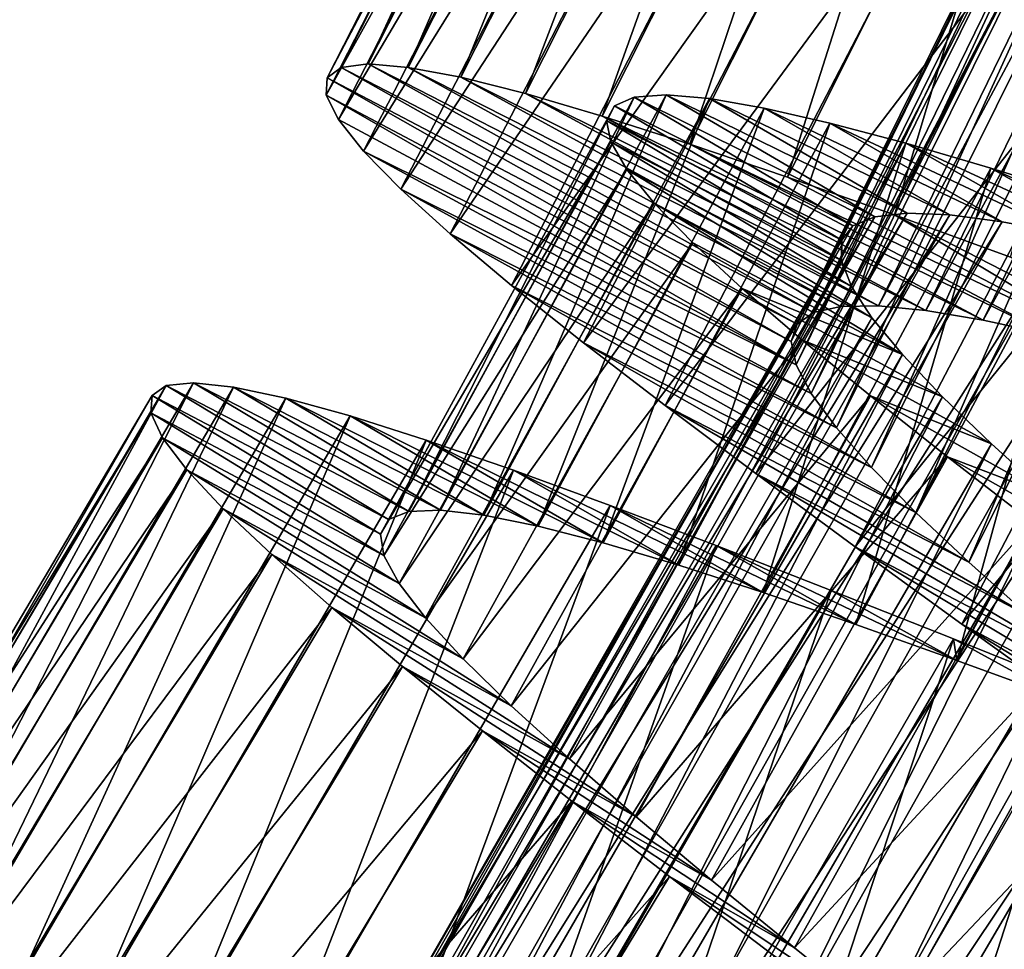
# Model space of a CAD drawing. Header units: millimetres. Extents: x -223 to 138, y -45 to 391.
# Tile 152 of 256: x -192.04 to -187.58, y 99.89 to 104.1. Entities that reach past the tile are written whole.
import ezdxf

# ---------------------------------------------------------------- set-up
doc = ezdxf.new("R2010")
doc.units = ezdxf.units.MM
doc.header["$LTSCALE"] = 65.185185
for name, color, linetype in [('595', 7, 'CONTINUOUS'), ('596', 7, 'CONTINUOUS'), ('597', 7, 'CONTINUOUS'), ('615', 7, 'CONTINUOUS'), ('616', 7, 'CONTINUOUS'), ('617', 7, 'CONTINUOUS')]:
    doc.layers.add(name, color=color, linetype=linetype)

msp = doc.modelspace()

# ---------------------------------------------------------------- linework, layer by layer
at = {"layer": '595', "color": 7, "linetype": 'CONTINUOUS', "true_color": 0xaaaaaa}
for points in [[(-190.4612, 103.8988, -38.635), (-190.5841, 103.8832, -39.3165), (-188.4456, 102.7734, -39.3752), (-190.4612, 103.8988, -38.635)], [(-190.2798, 103.8834, -37.9665), (-190.4612, 103.8988, -38.635), (-188.3223, 102.801, -38.8799), (-190.2798, 103.8834, -37.9665)], [(-188.3223, 102.801, -38.8799), (-190.4612, 103.8988, -38.635), (-188.4456, 102.7734, -39.3752), (-188.3223, 102.801, -38.8799)], [(-190.5841, 103.8832, -39.3165), (-190.6473, 103.8365, -40), (-188.5205, 102.7206, -39.875), (-190.5841, 103.8832, -39.3165)], [(-188.4456, 102.7734, -39.3752), (-190.5841, 103.8832, -39.3165), (-188.5205, 102.7206, -39.875), (-188.4456, 102.7734, -39.3752)], [(-190.0423, 103.8383, -37.3207), (-190.2798, 103.8834, -37.9665), (-188.1526, 102.8038, -38.4001), (-190.0423, 103.8383, -37.3207)], [(-188.1526, 102.8038, -38.4001), (-190.2798, 103.8834, -37.9665), (-188.3223, 102.801, -38.8799), (-188.1526, 102.8038, -38.4001)], [(-190.6473, 103.8365, -40), (-190.6512, 103.758, -40.6834), (-188.547, 102.6422, -40.3751), (-190.6473, 103.8365, -40)], [(-188.5205, 102.7206, -39.875), (-190.6473, 103.8365, -40), (-188.547, 102.6422, -40.3751), (-188.5205, 102.7206, -39.875)], [(-189.7495, 103.7645, -36.7011), (-190.0423, 103.8383, -37.3207), (-187.9376, 102.7828, -37.9404), (-189.7495, 103.7645, -36.7011)], [(-187.9376, 102.7828, -37.9404), (-190.0423, 103.8383, -37.3207), (-188.1526, 102.8038, -38.4001), (-187.9376, 102.7828, -37.9404)], [(-190.6512, 103.758, -40.6834), (-190.596, 103.647, -41.3651), (-188.5254, 102.5373, -40.8739), (-190.6512, 103.758, -40.6834)], [(-188.547, 102.6422, -40.3751), (-190.6512, 103.758, -40.6834), (-188.5254, 102.5373, -40.8739), (-188.547, 102.6422, -40.3751)], [(-189.4023, 103.6629, -36.1103), (-189.7495, 103.7645, -36.7011), (-187.6779, 102.7392, -37.5032), (-189.4023, 103.6629, -36.1103)], [(-187.6779, 102.7392, -37.5032), (-189.7495, 103.7645, -36.7011), (-187.9376, 102.7828, -37.9404), (-187.6779, 102.7392, -37.5032)], [(-190.596, 103.647, -41.3651), (-190.4827, 103.5045, -42.0336), (-188.5254, 102.5373, -40.8739), (-190.596, 103.647, -41.3651)], [(-189.0054, 103.5359, -35.557), (-189.4023, 103.6629, -36.1103), (-187.3772, 102.6745, -37.0956), (-189.0054, 103.5359, -35.557)], [(-187.3772, 102.6745, -37.0956), (-189.4023, 103.6629, -36.1103), (-187.6779, 102.7392, -37.5032), (-187.3772, 102.6745, -37.0956)], [(-188.5642, 103.3862, -35.0493), (-189.0054, 103.5359, -35.557), (-187.0398, 102.591, -36.7242), (-188.5642, 103.3862, -35.0493)], [(-187.0398, 102.591, -36.7242), (-189.0054, 103.5359, -35.557), (-187.3772, 102.6745, -37.0956), (-187.0398, 102.591, -36.7242)], [(-190.4827, 103.5045, -42.0336), (-190.3136, 103.3318, -42.6793), (-188.4566, 102.4067, -41.3625), (-190.4827, 103.5045, -42.0336)], [(-188.5254, 102.5373, -40.8739), (-190.4827, 103.5045, -42.0336), (-188.4566, 102.4067, -41.3625), (-188.5254, 102.5373, -40.8739)], [(-188.0803, 103.215, -34.5892), (-188.5642, 103.3862, -35.0493), (-187.0398, 102.591, -36.7242), (-188.0803, 103.215, -34.5892)], [(-190.3136, 103.3318, -42.6793), (-190.0898, 103.129, -43.2989), (-188.3423, 102.2517, -41.8325), (-190.3136, 103.3318, -42.6793)], [(-188.4566, 102.4067, -41.3625), (-190.3136, 103.3318, -42.6793), (-188.3423, 102.2517, -41.8325), (-188.4566, 102.4067, -41.3625)], [(-187.5554, 103.024, -34.179), (-188.0803, 103.215, -34.5892), (-186.6676, 102.4901, -36.3919), (-187.5554, 103.024, -34.179)], [(-186.6676, 102.4901, -36.3919), (-188.0803, 103.215, -34.5892), (-187.0398, 102.591, -36.7242), (-186.6676, 102.4901, -36.3919)], [(-190.0898, 103.129, -43.2989), (-189.8128, 102.8964, -43.8897), (-188.1836, 102.072, -42.2815), (-190.0898, 103.129, -43.2989)], [(-188.3423, 102.2517, -41.8325), (-190.0898, 103.129, -43.2989), (-188.1836, 102.072, -42.2815), (-188.3423, 102.2517, -41.8325)], [(-189.8128, 102.8964, -43.8897), (-189.4871, 102.6364, -44.443), (-187.9827, 101.8683, -42.7049), (-189.8128, 102.8964, -43.8897)], [(-188.1836, 102.072, -42.2815), (-189.8128, 102.8964, -43.8897), (-187.9827, 101.8683, -42.7049), (-188.1836, 102.072, -42.2815)], [(-189.4871, 102.6364, -44.443), (-189.118, 102.3522, -44.9507), (-187.7437, 101.6436, -43.0951), (-189.4871, 102.6364, -44.443)], [(-187.9827, 101.8683, -42.7049), (-189.4871, 102.6364, -44.443), (-187.7437, 101.6436, -43.0951), (-187.9827, 101.8683, -42.7049)], [(-189.118, 102.3522, -44.9507), (-188.7073, 102.0442, -45.4107), (-187.4701, 101.3993, -43.4471), (-189.118, 102.3522, -44.9507)], [(-187.7437, 101.6436, -43.0951), (-189.118, 102.3522, -44.9507), (-187.4701, 101.3993, -43.4471), (-187.7437, 101.6436, -43.0951)], [(-188.7073, 102.0442, -45.4107), (-188.2574, 101.7132, -45.821), (-187.164, 101.1361, -43.7589), (-188.7073, 102.0442, -45.4107)], [(-187.4701, 101.3993, -43.4471), (-188.7073, 102.0442, -45.4107), (-187.164, 101.1361, -43.7589), (-187.4701, 101.3993, -43.4471)], [(-188.2574, 101.7132, -45.821), (-187.7752, 101.3631, -46.1752), (-186.8301, 100.8565, -44.0266), (-188.2574, 101.7132, -45.821)], [(-187.164, 101.1361, -43.7589), (-188.2574, 101.7132, -45.821), (-186.8301, 100.8565, -44.0266), (-187.164, 101.1361, -43.7589)], [(-187.7752, 101.3631, -46.1752), (-187.2689, 100.999, -46.468), (-186.4752, 100.5647, -44.245), (-187.7752, 101.3631, -46.1752)], [(-186.8301, 100.8565, -44.0266), (-187.7752, 101.3631, -46.1752), (-186.4752, 100.5647, -44.245), (-186.8301, 100.8565, -44.0266)], [(-192.8595, 99.927, -39.3166), (-192.9256, 99.8843, -40), (-190.8394, 98.6653, -39.6249), (-192.8595, 99.927, -39.3166)], [(-192.7359, 99.9349, -38.6349), (-192.8595, 99.927, -39.3166), (-190.7378, 98.6992, -39.1261), (-192.7359, 99.9349, -38.6349)], [(-190.7378, 98.6992, -39.1261), (-192.8595, 99.927, -39.3166), (-190.8394, 98.6653, -39.6249), (-190.7378, 98.6992, -39.1261)], [(-192.5558, 99.9083, -37.9664), (-192.7359, 99.9349, -38.6349), (-190.5904, 98.7051, -38.6375), (-192.5558, 99.9083, -37.9664)], [(-190.5904, 98.7051, -38.6375), (-192.7359, 99.9349, -38.6349), (-190.7378, 98.6992, -39.1261), (-190.5904, 98.7051, -38.6375)], [(-192.3216, 99.8484, -37.3207), (-192.5558, 99.9083, -37.9664), (-190.5904, 98.7051, -38.6375), (-192.3216, 99.8484, -37.3207)]]:
    msp.add_3dface(points, dxfattribs=at)
at = {"layer": '596', "color": 7, "linetype": 'CONTINUOUS', "true_color": 0xaaaaaa}
for points in [[(-191.3747, 102.4427, -39.3166), (-190.3688, 101.8364, -39.7025), (-191.439, 102.3974, -40), (-191.3747, 102.4427, -39.3166)], [(-191.2515, 102.4555, -38.6349), (-190.2777, 101.8725, -39.1079), (-191.3747, 102.4427, -39.3166), (-191.2515, 102.4555, -38.6349)], [(-190.2777, 101.8725, -39.1079), (-190.3688, 101.8364, -39.7025), (-191.3747, 102.4427, -39.3166), (-190.2777, 101.8725, -39.1079)], [(-190.1333, 101.879, -38.5211), (-190.2777, 101.8725, -39.1079), (-191.2515, 102.4555, -38.6349), (-190.1333, 101.879, -38.5211)], [(-191.0705, 102.4361, -37.9664), (-190.1333, 101.879, -38.5211), (-191.2515, 102.4555, -38.6349), (-191.0705, 102.4361, -37.9664)], [(-189.9377, 101.8568, -37.9522), (-190.1333, 101.879, -38.5211), (-191.0705, 102.4361, -37.9664), (-189.9377, 101.8568, -37.9522)], [(-190.8341, 102.3856, -37.3207), (-189.9377, 101.8568, -37.9522), (-191.0705, 102.4361, -37.9664), (-190.8341, 102.3856, -37.3207)], [(-191.439, 102.3974, -40), (-190.4061, 101.7704, -40.2979), (-191.4446, 102.319, -40.6835), (-191.439, 102.3974, -40)], [(-190.3688, 101.8364, -39.7025), (-190.4061, 101.7704, -40.2979), (-191.439, 102.3974, -40), (-190.3688, 101.8364, -39.7025)], [(-189.6921, 101.8069, -37.4066), (-189.9377, 101.8568, -37.9522), (-190.8341, 102.3856, -37.3207), (-189.6921, 101.8069, -37.4066)], [(-190.543, 102.3052, -36.7011), (-189.6921, 101.8069, -37.4066), (-190.8341, 102.3856, -37.3207), (-190.543, 102.3052, -36.7011)], [(-190.4061, 101.7704, -40.2979), (-190.39, 101.6738, -40.892), (-191.4446, 102.319, -40.6835), (-190.4061, 101.7704, -40.2979)], [(-191.4446, 102.319, -40.6835), (-190.39, 101.6738, -40.892), (-191.3919, 102.2068, -41.365), (-191.4446, 102.319, -40.6835)], [(-189.3972, 101.7303, -36.8864), (-189.6921, 101.8069, -37.4066), (-190.543, 102.3052, -36.7011), (-189.3972, 101.7303, -36.8864)], [(-190.1982, 102.1959, -36.1103), (-189.3972, 101.7303, -36.8864), (-190.543, 102.3052, -36.7011), (-190.1982, 102.1959, -36.1103)], [(-190.39, 101.6738, -40.892), (-190.321, 101.5467, -41.479), (-191.3919, 102.2068, -41.365), (-190.39, 101.6738, -40.892)], [(-191.3919, 102.2068, -41.365), (-190.321, 101.5467, -41.479), (-191.2819, 102.0618, -42.0335), (-191.3919, 102.2068, -41.365)], [(-189.0561, 101.629, -36.398), (-189.3972, 101.7303, -36.8864), (-190.1982, 102.1959, -36.1103), (-189.0561, 101.629, -36.398)], [(-189.8042, 102.06, -35.557), (-189.0561, 101.629, -36.398), (-190.1982, 102.1959, -36.1103), (-189.8042, 102.06, -35.557)], [(-190.321, 101.5467, -41.479), (-190.2011, 101.3908, -42.0473), (-191.2819, 102.0618, -42.0335), (-190.321, 101.5467, -41.479)], [(-191.2819, 102.0618, -42.0335), (-190.2011, 101.3908, -42.0473), (-191.1167, 101.8853, -42.6793), (-191.2819, 102.0618, -42.0335)], [(-188.6746, 101.5056, -35.9504), (-189.0561, 101.629, -36.398), (-189.8042, 102.06, -35.557), (-188.6746, 101.5056, -35.9504)], [(-189.3666, 101.9003, -35.0493), (-188.6746, 101.5056, -35.9504), (-189.8042, 102.06, -35.557), (-189.3666, 101.9003, -35.0493)], [(-188.2545, 101.3617, -35.5462), (-188.6746, 101.5056, -35.9504), (-189.3666, 101.9003, -35.0493), (-188.2545, 101.3617, -35.5462)], [(-188.8866, 101.7183, -34.5893), (-188.2545, 101.3617, -35.5462), (-189.3666, 101.9003, -35.0493), (-188.8866, 101.7183, -34.5893)], [(-190.2011, 101.3908, -42.0473), (-190.0317, 101.2063, -42.5928), (-191.1167, 101.8853, -42.6793), (-190.2011, 101.3908, -42.0473)], [(-191.1167, 101.8853, -42.6793), (-190.0317, 101.2063, -42.5928), (-190.8975, 101.6776, -43.2989), (-191.1167, 101.8853, -42.6793)], [(-187.7971, 101.1987, -35.187), (-188.2545, 101.3617, -35.5462), (-188.8866, 101.7183, -34.5893), (-187.7971, 101.1987, -35.187)], [(-188.3661, 101.5155, -34.179), (-187.7971, 101.1987, -35.187), (-188.8866, 101.7183, -34.5893), (-188.3661, 101.5155, -34.179)], [(-190.0317, 101.2063, -42.5928), (-189.8138, 100.9931, -43.1134), (-190.8975, 101.6776, -43.2989), (-190.0317, 101.2063, -42.5928)], [(-190.8975, 101.6776, -43.2989), (-189.8138, 100.9931, -43.1134), (-190.6259, 101.4387, -43.8897), (-190.8975, 101.6776, -43.2989)], [(-187.8123, 101.2957, -33.8248), (-187.7971, 101.1987, -35.187), (-188.3661, 101.5155, -34.179), (-187.8123, 101.2957, -33.8248)], [(-189.8138, 100.9931, -43.1134), (-189.5509, 100.7533, -43.6018), (-190.6259, 101.4387, -43.8897), (-189.8138, 100.9931, -43.1134)], [(-190.6259, 101.4387, -43.8897), (-189.5509, 100.7533, -43.6018), (-190.3061, 101.1714, -44.443), (-190.6259, 101.4387, -43.8897)], [(-187.3092, 101.0201, -34.8788), (-187.7971, 101.1987, -35.187), (-187.8123, 101.2957, -33.8248), (-187.3092, 101.0201, -34.8788)], [(-187.2337, 101.0629, -33.532), (-187.3092, 101.0201, -34.8788), (-187.8123, 101.2957, -33.8248), (-187.2337, 101.0629, -33.532)], [(-189.5509, 100.7533, -43.6018), (-189.248, 100.49, -44.0498), (-190.3061, 101.1714, -44.443), (-189.5509, 100.7533, -43.6018)], [(-190.3061, 101.1714, -44.443), (-189.248, 100.49, -44.0498), (-189.9434, 100.879, -44.9507), (-190.3061, 101.1714, -44.443)], [(-189.248, 100.49, -44.0498), (-188.9077, 100.2044, -44.4542), (-189.9434, 100.879, -44.9507), (-189.248, 100.49, -44.0498)], [(-189.9434, 100.879, -44.9507), (-188.9077, 100.2044, -44.4542), (-189.5398, 100.5619, -45.4108), (-189.9434, 100.879, -44.9507)], [(-188.9077, 100.2044, -44.4542), (-188.5321, 99.8969, -44.8132), (-189.5398, 100.5619, -45.4108), (-188.9077, 100.2044, -44.4542)], [(-189.5398, 100.5619, -45.4108), (-188.5321, 99.8969, -44.8132), (-189.0974, 100.2208, -45.821), (-189.5398, 100.5619, -45.4108)], [(-188.5321, 99.8969, -44.8132), (-188.1273, 99.5714, -45.1213), (-189.0974, 100.2208, -45.821), (-188.5321, 99.8969, -44.8132)], [(-189.0974, 100.2208, -45.821), (-188.1273, 99.5714, -45.1213), (-188.6232, 99.8601, -46.1752), (-189.0974, 100.2208, -45.821)]]:
    msp.add_3dface(points, dxfattribs=at)
at = {"layer": '597', "color": 7, "linetype": 'CONTINUOUS', "true_color": 0xaaaaaa}
for points in [[(-190.5841, 103.8832, -39.3165), (-190.4612, 103.8988, -38.635), (-189.2593, 106.4867, -39.3165), (-190.5841, 103.8832, -39.3165)], [(-190.5841, 103.8832, -39.3165), (-189.2593, 106.4867, -39.3165), (-189.3206, 106.4375, -40), (-190.5841, 103.8832, -39.3165)], [(-190.4612, 103.8988, -38.635), (-190.2798, 103.8834, -37.9665), (-189.1371, 106.5071, -38.635), (-190.4612, 103.8988, -38.635)], [(-190.4612, 103.8988, -38.635), (-189.1371, 106.5071, -38.635), (-189.2593, 106.4867, -39.3165), (-190.4612, 103.8988, -38.635)], [(-190.2798, 103.8834, -37.9665), (-188.9553, 106.4991, -37.9665), (-189.1371, 106.5071, -38.635), (-190.2798, 103.8834, -37.9665)], [(-190.2798, 103.8834, -37.9665), (-190.0423, 103.8383, -37.3207), (-188.9553, 106.4991, -37.9665), (-190.2798, 103.8834, -37.9665)], [(-190.0423, 103.8383, -37.3207), (-188.7162, 106.4635, -37.3207), (-188.9553, 106.4991, -37.9665), (-190.0423, 103.8383, -37.3207)], [(-190.6473, 103.8365, -40), (-190.5841, 103.8832, -39.3165), (-189.3206, 106.4375, -40), (-190.6473, 103.8365, -40)], [(-190.6473, 103.8365, -40), (-189.3206, 106.4375, -40), (-189.3214, 106.3588, -40.6834), (-190.6473, 103.8365, -40)], [(-190.0423, 103.8383, -37.3207), (-189.7495, 103.7645, -36.7011), (-188.7162, 106.4635, -37.3207), (-190.0423, 103.8383, -37.3207)], [(-189.7495, 103.7645, -36.7011), (-188.4206, 106.4014, -36.7011), (-188.7162, 106.4635, -37.3207), (-189.7495, 103.7645, -36.7011)], [(-189.7495, 103.7645, -36.7011), (-189.4023, 103.6629, -36.1103), (-188.4206, 106.4014, -36.7011), (-189.7495, 103.7645, -36.7011)], [(-189.4023, 103.6629, -36.1103), (-188.0697, 106.3138, -36.1103), (-188.4206, 106.4014, -36.7011), (-189.4023, 103.6629, -36.1103)], [(-190.6512, 103.758, -40.6834), (-190.6473, 103.8365, -40), (-189.3214, 106.3588, -40.6834), (-190.6512, 103.758, -40.6834)], [(-190.6512, 103.758, -40.6834), (-189.3214, 106.3588, -40.6834), (-189.2618, 106.2502, -41.3651), (-190.6512, 103.758, -40.6834)], [(-189.4023, 103.6629, -36.1103), (-189.0054, 103.5359, -35.557), (-188.0697, 106.3138, -36.1103), (-189.4023, 103.6629, -36.1103)], [(-189.0054, 103.5359, -35.557), (-187.668, 106.2028, -35.557), (-188.0697, 106.3138, -36.1103), (-189.0054, 103.5359, -35.557)], [(-190.596, 103.647, -41.3651), (-190.6512, 103.758, -40.6834), (-189.2618, 106.2502, -41.3651), (-190.596, 103.647, -41.3651)], [(-190.596, 103.647, -41.3651), (-189.2618, 106.2502, -41.3651), (-189.1429, 106.1123, -42.0336), (-190.596, 103.647, -41.3651)], [(-189.0054, 103.5359, -35.557), (-188.5642, 103.3862, -35.0493), (-187.668, 106.2028, -35.557), (-189.0054, 103.5359, -35.557)], [(-188.5642, 103.3862, -35.0493), (-187.2212, 106.0708, -35.0493), (-187.668, 106.2028, -35.557), (-188.5642, 103.3862, -35.0493)], [(-190.4827, 103.5045, -42.0336), (-190.596, 103.647, -41.3651), (-189.1429, 106.1123, -42.0336), (-190.4827, 103.5045, -42.0336)], [(-190.4827, 103.5045, -42.0336), (-189.1429, 106.1123, -42.0336), (-188.9669, 105.9466, -42.6793), (-190.4827, 103.5045, -42.0336)], [(-188.5642, 103.3862, -35.0493), (-188.0803, 103.215, -34.5892), (-187.2212, 106.0708, -35.0493), (-188.5642, 103.3862, -35.0493)], [(-188.0803, 103.215, -34.5892), (-186.7308, 105.9192, -34.5892), (-187.2212, 106.0708, -35.0493), (-188.0803, 103.215, -34.5892)], [(-190.3136, 103.3318, -42.6793), (-190.4827, 103.5045, -42.0336), (-188.9669, 105.9466, -42.6793), (-190.3136, 103.3318, -42.6793)], [(-190.3136, 103.3318, -42.6793), (-188.9669, 105.9466, -42.6793), (-188.7352, 105.7529, -43.2989), (-190.3136, 103.3318, -42.6793)], [(-188.0803, 103.215, -34.5892), (-187.5554, 103.024, -34.179), (-186.7308, 105.9192, -34.5892), (-188.0803, 103.215, -34.5892)], [(-190.0898, 103.129, -43.2989), (-190.3136, 103.3318, -42.6793), (-188.7352, 105.7529, -43.2989), (-190.0898, 103.129, -43.2989)], [(-190.0898, 103.129, -43.2989), (-188.7352, 105.7529, -43.2989), (-188.4492, 105.5315, -43.8897), (-190.0898, 103.129, -43.2989)], [(-189.8128, 102.8964, -43.8897), (-190.0898, 103.129, -43.2989), (-188.4492, 105.5315, -43.8897), (-189.8128, 102.8964, -43.8897)], [(-189.8128, 102.8964, -43.8897), (-188.4492, 105.5315, -43.8897), (-188.1134, 105.2847, -44.443), (-189.8128, 102.8964, -43.8897)], [(-189.4871, 102.6364, -44.443), (-189.8128, 102.8964, -43.8897), (-188.1134, 105.2847, -44.443), (-189.4871, 102.6364, -44.443)], [(-189.4871, 102.6364, -44.443), (-188.1134, 105.2847, -44.443), (-187.7332, 105.0155, -44.9507), (-189.4871, 102.6364, -44.443)], [(-189.118, 102.3522, -44.9507), (-189.4871, 102.6364, -44.443), (-187.7332, 105.0155, -44.9507), (-189.118, 102.3522, -44.9507)], [(-189.118, 102.3522, -44.9507), (-187.7332, 105.0155, -44.9507), (-187.3105, 104.7242, -45.4107), (-189.118, 102.3522, -44.9507)], [(-188.7073, 102.0442, -45.4107), (-189.118, 102.3522, -44.9507), (-187.3105, 104.7242, -45.4107), (-188.7073, 102.0442, -45.4107)], [(-188.7073, 102.0442, -45.4107), (-187.3105, 104.7242, -45.4107), (-186.8477, 104.4114, -45.821), (-188.7073, 102.0442, -45.4107)], [(-188.2574, 101.7132, -45.821), (-188.7073, 102.0442, -45.4107), (-186.8477, 104.4114, -45.821), (-188.2574, 101.7132, -45.821)], [(-188.2574, 101.7132, -45.821), (-186.8477, 104.4114, -45.821), (-186.3519, 104.081, -46.1752), (-188.2574, 101.7132, -45.821)], [(-187.7752, 101.3631, -46.1752), (-188.2574, 101.7132, -45.821), (-186.3519, 104.081, -46.1752), (-187.7752, 101.3631, -46.1752)], [(-187.7752, 101.3631, -46.1752), (-186.3519, 104.081, -46.1752), (-185.8314, 103.7374, -46.468), (-187.7752, 101.3631, -46.1752)], [(-187.2689, 100.999, -46.468), (-187.7752, 101.3631, -46.1752), (-185.8314, 103.7374, -46.468), (-187.2689, 100.999, -46.468)], [(-192.8595, 99.927, -39.3166), (-192.7359, 99.9349, -38.6349), (-191.3747, 102.4427, -39.3166), (-192.8595, 99.927, -39.3166)], [(-192.8595, 99.927, -39.3166), (-191.3747, 102.4427, -39.3166), (-191.439, 102.3974, -40), (-192.8595, 99.927, -39.3166)], [(-192.7359, 99.9349, -38.6349), (-192.5558, 99.9083, -37.9664), (-191.2515, 102.4555, -38.6349), (-192.7359, 99.9349, -38.6349)], [(-192.7359, 99.9349, -38.6349), (-191.2515, 102.4555, -38.6349), (-191.3747, 102.4427, -39.3166), (-192.7359, 99.9349, -38.6349)], [(-192.5558, 99.9083, -37.9664), (-191.0705, 102.4361, -37.9664), (-191.2515, 102.4555, -38.6349), (-192.5558, 99.9083, -37.9664)], [(-192.5558, 99.9083, -37.9664), (-192.3216, 99.8484, -37.3207), (-191.0705, 102.4361, -37.9664), (-192.5558, 99.9083, -37.9664)], [(-192.3216, 99.8484, -37.3207), (-190.8341, 102.3856, -37.3207), (-191.0705, 102.4361, -37.9664), (-192.3216, 99.8484, -37.3207)], [(-192.9256, 99.8843, -40), (-192.8595, 99.927, -39.3166), (-191.439, 102.3974, -40), (-192.9256, 99.8843, -40)], [(-192.9256, 99.8843, -40), (-191.439, 102.3974, -40), (-191.4446, 102.319, -40.6835), (-192.9256, 99.8843, -40)], [(-192.3216, 99.8484, -37.3207), (-192.0339, 99.7564, -36.7011), (-190.8341, 102.3856, -37.3207), (-192.3216, 99.8484, -37.3207)], [(-192.0339, 99.7564, -36.7011), (-190.543, 102.3052, -36.7011), (-190.8341, 102.3856, -37.3207), (-192.0339, 99.7564, -36.7011)], [(-192.9343, 99.8062, -40.6835), (-192.9256, 99.8843, -40), (-191.4446, 102.319, -40.6835), (-192.9343, 99.8062, -40.6835)], [(-192.9343, 99.8062, -40.6835), (-191.4446, 102.319, -40.6835), (-191.3919, 102.2068, -41.365), (-192.9343, 99.8062, -40.6835)], [(-192.0339, 99.7564, -36.7011), (-191.6938, 99.6334, -36.1103), (-190.543, 102.3052, -36.7011), (-192.0339, 99.7564, -36.7011)], [(-191.6938, 99.6334, -36.1103), (-190.1982, 102.1959, -36.1103), (-190.543, 102.3052, -36.7011), (-191.6938, 99.6334, -36.1103)], [(-192.8862, 99.692, -41.365), (-192.9343, 99.8062, -40.6835), (-191.3919, 102.2068, -41.365), (-192.8862, 99.692, -41.365)], [(-192.8862, 99.692, -41.365), (-191.3919, 102.2068, -41.365), (-191.2819, 102.0618, -42.0335), (-192.8862, 99.692, -41.365)], [(-191.6938, 99.6334, -36.1103), (-191.3056, 99.4818, -35.557), (-190.1982, 102.1959, -36.1103), (-191.6938, 99.6334, -36.1103)], [(-191.3056, 99.4818, -35.557), (-189.8042, 102.06, -35.557), (-190.1982, 102.1959, -36.1103), (-191.3056, 99.4818, -35.557)], [(-192.782, 99.5427, -42.0335), (-192.8862, 99.692, -41.365), (-191.2819, 102.0618, -42.0335), (-192.782, 99.5427, -42.0335)], [(-192.782, 99.5427, -42.0335), (-191.2819, 102.0618, -42.0335), (-191.1167, 101.8853, -42.6793), (-192.782, 99.5427, -42.0335)], [(-191.3056, 99.4818, -35.557), (-190.8747, 99.3048, -35.0493), (-189.8042, 102.06, -35.557), (-191.3056, 99.4818, -35.557)], [(-190.8747, 99.3048, -35.0493), (-189.3666, 101.9003, -35.0493), (-189.8042, 102.06, -35.557), (-190.8747, 99.3048, -35.0493)], [(-190.8747, 99.3048, -35.0493), (-190.4024, 99.1038, -34.5893), (-189.3666, 101.9003, -35.0493), (-190.8747, 99.3048, -35.0493)], [(-190.4024, 99.1038, -34.5893), (-188.8866, 101.7183, -34.5893), (-189.3666, 101.9003, -35.0493), (-190.4024, 99.1038, -34.5893)], [(-192.624, 99.3598, -42.6793), (-192.782, 99.5427, -42.0335), (-191.1167, 101.8853, -42.6793), (-192.624, 99.3598, -42.6793)], [(-192.624, 99.3598, -42.6793), (-191.1167, 101.8853, -42.6793), (-190.8975, 101.6776, -43.2989), (-192.624, 99.3598, -42.6793)], [(-190.4024, 99.1038, -34.5893), (-189.8904, 98.8803, -34.179), (-188.8866, 101.7183, -34.5893), (-190.4024, 99.1038, -34.5893)], [(-189.8904, 98.8803, -34.179), (-188.3661, 101.5155, -34.179), (-188.8866, 101.7183, -34.5893), (-189.8904, 98.8803, -34.179)], [(-192.4133, 99.1435, -43.2989), (-192.624, 99.3598, -42.6793), (-190.8975, 101.6776, -43.2989), (-192.4133, 99.1435, -43.2989)], [(-192.4133, 99.1435, -43.2989), (-190.8975, 101.6776, -43.2989), (-190.6259, 101.4387, -43.8897), (-192.4133, 99.1435, -43.2989)], [(-189.8904, 98.8803, -34.179), (-189.3458, 98.6385, -33.8248), (-188.3661, 101.5155, -34.179), (-189.8904, 98.8803, -34.179)], [(-189.3458, 98.6385, -33.8248), (-187.8123, 101.2957, -33.8248), (-188.3661, 101.5155, -34.179), (-189.3458, 98.6385, -33.8248)], [(-192.1514, 98.8939, -43.8897), (-192.4133, 99.1435, -43.2989), (-190.6259, 101.4387, -43.8897), (-192.1514, 98.8939, -43.8897)], [(-192.1514, 98.8939, -43.8897), (-190.6259, 101.4387, -43.8897), (-190.3061, 101.1714, -44.443), (-192.1514, 98.8939, -43.8897)], [(-189.3458, 98.6385, -33.8248), (-188.777, 98.3828, -33.532), (-187.8123, 101.2957, -33.8248), (-189.3458, 98.6385, -33.8248)], [(-188.777, 98.3828, -33.532), (-187.2337, 101.0629, -33.532), (-187.8123, 101.2957, -33.8248), (-188.777, 98.3828, -33.532)], [(-191.8426, 98.6141, -44.443), (-192.1514, 98.8939, -43.8897), (-190.3061, 101.1714, -44.443), (-191.8426, 98.6141, -44.443)], [(-191.8426, 98.6141, -44.443), (-190.3061, 101.1714, -44.443), (-189.9434, 100.879, -44.9507), (-191.8426, 98.6141, -44.443)], [(-188.777, 98.3828, -33.532), (-188.1857, 98.115, -33.3017), (-187.2337, 101.0629, -33.532), (-188.777, 98.3828, -33.532)], [(-188.1857, 98.115, -33.3017), (-186.6322, 100.819, -33.3017), (-187.2337, 101.0629, -33.532), (-188.1857, 98.115, -33.3017)], [(-191.4919, 98.3074, -44.9507), (-191.8426, 98.6141, -44.443), (-189.9434, 100.879, -44.9507), (-191.4919, 98.3074, -44.9507)], [(-191.4919, 98.3074, -44.9507), (-189.9434, 100.879, -44.9507), (-189.5398, 100.5619, -45.4108), (-191.4919, 98.3074, -44.9507)], [(-188.1857, 98.115, -33.3017), (-187.5735, 97.8366, -33.1346), (-186.6322, 100.819, -33.3017), (-188.1857, 98.115, -33.3017)], [(-191.1013, 97.9744, -45.4108), (-191.4919, 98.3074, -44.9507), (-189.5398, 100.5619, -45.4108), (-191.1013, 97.9744, -45.4108)], [(-191.1013, 97.9744, -45.4108), (-189.5398, 100.5619, -45.4108), (-189.0974, 100.2208, -45.821), (-191.1013, 97.9744, -45.4108)], [(-190.6729, 97.6159, -45.821), (-191.1013, 97.9744, -45.4108), (-189.0974, 100.2208, -45.821), (-190.6729, 97.6159, -45.821)], [(-190.6729, 97.6159, -45.821), (-189.0974, 100.2208, -45.821), (-188.6232, 99.8601, -46.1752), (-190.6729, 97.6159, -45.821)]]:
    msp.add_3dface(points, dxfattribs=at)
at = {"layer": '615', "color": 7, "linetype": 'CONTINUOUS', "true_color": 0xaaaaaa}
for points in [[(-188.3223, 102.801, -38.8799), (-188.4456, 102.7734, -39.3752), (-186.0412, 107.4653, -38.8799), (-188.3223, 102.801, -38.8799)], [(-186.0412, 107.4653, -38.8799), (-188.4456, 102.7734, -39.3752), (-186.1623, 107.4293, -39.3752), (-186.0412, 107.4653, -38.8799)], [(-188.1526, 102.8038, -38.4001), (-188.3223, 102.801, -38.8799), (-185.872, 107.4798, -38.4001), (-188.1526, 102.8038, -38.4001)], [(-185.872, 107.4798, -38.4001), (-188.3223, 102.801, -38.8799), (-186.0412, 107.4653, -38.8799), (-185.872, 107.4798, -38.4001)], [(-185.6562, 107.4737, -37.9404), (-188.1526, 102.8038, -38.4001), (-185.872, 107.4798, -38.4001), (-185.6562, 107.4737, -37.9404)], [(-187.9376, 102.7828, -37.9404), (-188.1526, 102.8038, -38.4001), (-185.6562, 107.4737, -37.9404), (-187.9376, 102.7828, -37.9404)], [(-185.3941, 107.4479, -37.5032), (-187.9376, 102.7828, -37.9404), (-185.6562, 107.4737, -37.9404), (-185.3941, 107.4479, -37.5032)], [(-188.4456, 102.7734, -39.3752), (-188.5205, 102.7206, -39.875), (-186.1623, 107.4293, -39.3752), (-188.4456, 102.7734, -39.3752)], [(-186.1623, 107.4293, -39.3752), (-188.5205, 102.7206, -39.875), (-186.2334, 107.3715, -39.875), (-186.1623, 107.4293, -39.3752)], [(-187.6779, 102.7392, -37.5032), (-187.9376, 102.7828, -37.9404), (-185.3941, 107.4479, -37.5032), (-187.6779, 102.7392, -37.5032)], [(-185.0896, 107.4041, -37.0956), (-187.6779, 102.7392, -37.5032), (-185.3941, 107.4479, -37.5032), (-185.0896, 107.4041, -37.0956)], [(-188.5205, 102.7206, -39.875), (-188.547, 102.6422, -40.3751), (-186.2334, 107.3715, -39.875), (-188.5205, 102.7206, -39.875)], [(-186.2334, 107.3715, -39.875), (-188.547, 102.6422, -40.3751), (-186.2544, 107.2914, -40.3751), (-186.2334, 107.3715, -39.875)], [(-187.3772, 102.6745, -37.0956), (-187.6779, 102.7392, -37.5032), (-185.0896, 107.4041, -37.0956), (-187.3772, 102.6745, -37.0956)], [(-188.547, 102.6422, -40.3751), (-188.5254, 102.5373, -40.8739), (-186.2544, 107.2914, -40.3751), (-188.547, 102.6422, -40.3751)], [(-186.2544, 107.2914, -40.3751), (-188.5254, 102.5373, -40.8739), (-186.2257, 107.1883, -40.8739), (-186.2544, 107.2914, -40.3751)], [(-188.5254, 102.5373, -40.8739), (-188.4566, 102.4067, -41.3625), (-186.2257, 107.1883, -40.8739), (-188.5254, 102.5373, -40.8739)], [(-186.2257, 107.1883, -40.8739), (-188.4566, 102.4067, -41.3625), (-186.1481, 107.0627, -41.3625), (-186.2257, 107.1883, -40.8739)], [(-188.4566, 102.4067, -41.3625), (-188.3423, 102.2517, -41.8325), (-186.1481, 107.0627, -41.3625), (-188.4566, 102.4067, -41.3625)], [(-186.1481, 107.0627, -41.3625), (-188.3423, 102.2517, -41.8325), (-186.0234, 106.9159, -41.8325), (-186.1481, 107.0627, -41.3625)], [(-188.3423, 102.2517, -41.8325), (-188.1836, 102.072, -42.2815), (-186.0234, 106.9159, -41.8325), (-188.3423, 102.2517, -41.8325)], [(-186.0234, 106.9159, -41.8325), (-188.1836, 102.072, -42.2815), (-185.8528, 106.7475, -42.2815), (-186.0234, 106.9159, -41.8325)], [(-188.1836, 102.072, -42.2815), (-187.9827, 101.8683, -42.7049), (-185.8528, 106.7475, -42.2815), (-188.1836, 102.072, -42.2815)], [(-185.8528, 106.7475, -42.2815), (-187.9827, 101.8683, -42.7049), (-185.6383, 106.5582, -42.7049), (-185.8528, 106.7475, -42.2815)], [(-187.9827, 101.8683, -42.7049), (-187.7437, 101.6436, -43.0951), (-185.6383, 106.5582, -42.7049), (-187.9827, 101.8683, -42.7049)], [(-185.6383, 106.5582, -42.7049), (-187.7437, 101.6436, -43.0951), (-185.3844, 106.3504, -43.0951), (-185.6383, 106.5582, -42.7049)], [(-187.7437, 101.6436, -43.0951), (-187.4701, 101.3993, -43.4471), (-185.3844, 106.3504, -43.0951), (-187.7437, 101.6436, -43.0951)], [(-190.5904, 98.7051, -38.6375), (-190.7378, 98.6992, -39.1261), (-188.0225, 103.2233, -38.6375), (-190.5904, 98.7051, -38.6375)], [(-188.0225, 103.2233, -38.6375), (-190.7378, 98.6992, -39.1261), (-188.1692, 103.2073, -39.1261), (-188.0225, 103.2233, -38.6375)], [(-187.8301, 103.2154, -38.1675), (-190.5904, 98.7051, -38.6375), (-188.0225, 103.2233, -38.6375), (-187.8301, 103.2154, -38.1675)], [(-190.7378, 98.6992, -39.1261), (-190.8394, 98.6653, -39.6249), (-188.1692, 103.2073, -39.1261), (-190.7378, 98.6992, -39.1261)], [(-188.1692, 103.2073, -39.1261), (-190.8394, 98.6653, -39.6249), (-188.2682, 103.1665, -39.6249), (-188.1692, 103.2073, -39.1261)], [(-190.3989, 98.6839, -38.1675), (-190.5904, 98.7051, -38.6375), (-187.8301, 103.2154, -38.1675), (-190.3989, 98.6839, -38.1675)], [(-187.5924, 103.1844, -37.7185), (-190.3989, 98.6839, -38.1675), (-187.8301, 103.2154, -38.1675), (-187.5924, 103.1844, -37.7185)], [(-190.1639, 98.6367, -37.7185), (-190.3989, 98.6839, -38.1675), (-187.5924, 103.1844, -37.7185), (-190.1639, 98.6367, -37.7185)], [(-187.3112, 103.1317, -37.2951), (-190.1639, 98.6367, -37.7185), (-187.5924, 103.1844, -37.7185), (-187.3112, 103.1317, -37.2951)], [(-190.8394, 98.6653, -39.6249), (-190.894, 98.6031, -40.125), (-188.2682, 103.1665, -39.6249), (-190.8394, 98.6653, -39.6249)], [(-188.2682, 103.1665, -39.6249), (-190.894, 98.6031, -40.125), (-188.3184, 103.1007, -40.125), (-188.2682, 103.1665, -39.6249)], [(-190.894, 98.6031, -40.125), (-190.9022, 98.5119, -40.6248), (-188.3184, 103.1007, -40.125), (-190.894, 98.6031, -40.125)], [(-188.3184, 103.1007, -40.125), (-190.9022, 98.5119, -40.6248), (-188.3203, 103.0091, -40.6248), (-188.3184, 103.1007, -40.125)], [(-189.887, 98.5648, -37.2951), (-190.1639, 98.6367, -37.7185), (-187.3112, 103.1317, -37.2951), (-189.887, 98.5648, -37.2951)], [(-186.9912, 103.0594, -36.9049), (-189.887, 98.5648, -37.2951), (-187.3112, 103.1317, -37.2951), (-186.9912, 103.0594, -36.9049)], [(-189.5727, 98.4707, -36.9049), (-189.887, 98.5648, -37.2951), (-186.9912, 103.0594, -36.9049), (-189.5727, 98.4707, -36.9049)], [(-186.6357, 102.9692, -36.5529), (-189.5727, 98.4707, -36.9049), (-186.9912, 103.0594, -36.9049), (-186.6357, 102.9692, -36.5529)], [(-190.9022, 98.5119, -40.6248), (-190.8642, 98.3913, -41.1201), (-188.3203, 103.0091, -40.6248), (-190.9022, 98.5119, -40.6248)], [(-188.3203, 103.0091, -40.6248), (-190.8642, 98.3913, -41.1201), (-188.2742, 102.8914, -41.1201), (-188.3203, 103.0091, -40.6248)], [(-189.2243, 98.3563, -36.5529), (-189.5727, 98.4707, -36.9049), (-186.6357, 102.9692, -36.5529), (-189.2243, 98.3563, -36.5529)], [(-186.2463, 102.8627, -36.2411), (-189.2243, 98.3563, -36.5529), (-186.6357, 102.9692, -36.5529), (-186.2463, 102.8627, -36.2411)], [(-190.8642, 98.3913, -41.1201), (-190.7816, 98.243, -41.5999), (-188.2742, 102.8914, -41.1201), (-190.8642, 98.3913, -41.1201)], [(-188.2742, 102.8914, -41.1201), (-190.7816, 98.243, -41.5999), (-188.1816, 102.7492, -41.5999), (-188.2742, 102.8914, -41.1201)], [(-188.8431, 98.2234, -36.2411), (-189.2243, 98.3563, -36.5529), (-186.2463, 102.8627, -36.2411), (-188.8431, 98.2234, -36.2411)], [(-185.8277, 102.7424, -35.9734), (-188.8431, 98.2234, -36.2411), (-186.2463, 102.8627, -36.2411), (-185.8277, 102.7424, -35.9734)], [(-190.7816, 98.243, -41.5999), (-190.6558, 98.0675, -42.0596), (-188.1816, 102.7492, -41.5999), (-190.7816, 98.243, -41.5999)], [(-188.1816, 102.7492, -41.5999), (-190.6558, 98.0675, -42.0596), (-188.044, 102.5827, -42.0596), (-188.1816, 102.7492, -41.5999)], [(-188.4338, 98.0746, -35.9734), (-188.8431, 98.2234, -36.2411), (-185.8277, 102.7424, -35.9734), (-188.4338, 98.0746, -35.9734)], [(-185.3872, 102.6115, -35.755), (-188.4338, 98.0746, -35.9734), (-185.8277, 102.7424, -35.9734), (-185.3872, 102.6115, -35.755)], [(-188.0033, 97.9137, -35.755), (-188.4338, 98.0746, -35.9734), (-185.3872, 102.6115, -35.755), (-188.0033, 97.9137, -35.755)], [(-184.9279, 102.4719, -35.5876), (-188.0033, 97.9137, -35.755), (-185.3872, 102.6115, -35.755), (-184.9279, 102.4719, -35.5876)], [(-190.6558, 98.0675, -42.0596), (-190.4879, 97.8647, -42.4968), (-188.044, 102.5827, -42.0596), (-190.6558, 98.0675, -42.0596)], [(-188.044, 102.5827, -42.0596), (-190.4879, 97.8647, -42.4968), (-187.8625, 102.3919, -42.4968), (-188.044, 102.5827, -42.0596)], [(-187.5547, 97.7429, -35.5876), (-188.0033, 97.9137, -35.755), (-184.9279, 102.4719, -35.5876), (-187.5547, 97.7429, -35.5876)], [(-190.4879, 97.8647, -42.4968), (-190.2812, 97.6368, -42.9044), (-187.8625, 102.3919, -42.4968), (-190.4879, 97.8647, -42.4968)], [(-187.8625, 102.3919, -42.4968), (-190.2812, 97.6368, -42.9044), (-187.6407, 102.1788, -42.9044), (-187.8625, 102.3919, -42.4968)], [(-190.2812, 97.6368, -42.9044), (-190.0398, 97.3867, -43.2758), (-187.6407, 102.1788, -42.9044), (-190.2812, 97.6368, -42.9044)], [(-187.6407, 102.1788, -42.9044), (-190.0398, 97.3867, -43.2758), (-187.3827, 101.9458, -43.2758), (-187.6407, 102.1788, -42.9044)], [(-190.0398, 97.3867, -43.2758), (-189.766, 97.1152, -43.6081), (-187.3827, 101.9458, -43.2758), (-190.0398, 97.3867, -43.2758)], [(-187.3827, 101.9458, -43.2758), (-189.766, 97.1152, -43.6081), (-187.0909, 101.6938, -43.6081), (-187.3827, 101.9458, -43.2758)], [(-189.766, 97.1152, -43.6081), (-189.4629, 96.8238, -43.8985), (-187.0909, 101.6938, -43.6081), (-189.766, 97.1152, -43.6081)], [(-187.0909, 101.6938, -43.6081), (-189.4629, 96.8238, -43.8985), (-186.7685, 101.4239, -43.8985), (-187.0909, 101.6938, -43.6081)], [(-189.4629, 96.8238, -43.8985), (-189.1363, 96.5167, -44.142), (-186.7685, 101.4239, -43.8985), (-189.4629, 96.8238, -43.8985)], [(-186.7685, 101.4239, -43.8985), (-189.1363, 96.5167, -44.142), (-186.4215, 101.1399, -44.142), (-186.7685, 101.4239, -43.8985)], [(-189.1363, 96.5167, -44.142), (-188.7915, 96.1972, -44.335), (-186.4215, 101.1399, -44.142), (-189.1363, 96.5167, -44.142)], [(-186.4215, 101.1399, -44.142), (-188.7915, 96.1972, -44.335), (-186.0556, 100.8449, -44.335), (-186.4215, 101.1399, -44.142)], [(-188.7915, 96.1972, -44.335), (-188.4308, 95.8661, -44.4768), (-186.0556, 100.8449, -44.335), (-188.7915, 96.1972, -44.335)], [(-186.0556, 100.8449, -44.335), (-188.4308, 95.8661, -44.4768), (-185.673, 100.5394, -44.4768), (-186.0556, 100.8449, -44.335)], [(-188.4308, 95.8661, -44.4768), (-188.0589, 95.5263, -44.5656), (-185.673, 100.5394, -44.4768), (-188.4308, 95.8661, -44.4768)], [(-185.673, 100.5394, -44.4768), (-188.0589, 95.5263, -44.5656), (-185.2787, 100.2259, -44.5656), (-185.673, 100.5394, -44.4768)], [(-188.0589, 95.5263, -44.5656), (-187.6845, 95.1843, -44.5996), (-185.2787, 100.2259, -44.5656), (-188.0589, 95.5263, -44.5656)], [(-185.2787, 100.2259, -44.5656), (-187.6845, 95.1843, -44.5996), (-184.8817, 99.9104, -44.5996), (-185.2787, 100.2259, -44.5656)], [(-187.6845, 95.1843, -44.5996), (-187.3107, 94.8414, -44.5788), (-184.8817, 99.9104, -44.5996), (-187.6845, 95.1843, -44.5996)]]:
    msp.add_3dface(points, dxfattribs=at)
at = {"layer": '616', "color": 7, "linetype": 'CONTINUOUS', "true_color": 0xaaaaaa}
for points in [[(-189.1132, 103.7587, -38.5211), (-188.1692, 103.2073, -39.1261), (-189.2573, 103.748, -39.1079), (-189.1132, 103.7587, -38.5211)], [(-188.0225, 103.2233, -38.6375), (-188.1692, 103.2073, -39.1261), (-189.1132, 103.7587, -38.5211), (-188.0225, 103.2233, -38.6375)], [(-188.9169, 103.7421, -37.9522), (-188.0225, 103.2233, -38.6375), (-189.1132, 103.7587, -38.5211), (-188.9169, 103.7421, -37.9522)], [(-189.2573, 103.748, -39.1079), (-188.2682, 103.1665, -39.6249), (-189.3473, 103.7094, -39.7025), (-189.2573, 103.748, -39.1079)], [(-188.1692, 103.2073, -39.1261), (-188.2682, 103.1665, -39.6249), (-189.2573, 103.748, -39.1079), (-188.1692, 103.2073, -39.1261)], [(-187.8301, 103.2154, -38.1675), (-188.0225, 103.2233, -38.6375), (-188.9169, 103.7421, -37.9522), (-187.8301, 103.2154, -38.1675)], [(-188.6701, 103.6993, -37.4066), (-187.8301, 103.2154, -38.1675), (-188.9169, 103.7421, -37.9522), (-188.6701, 103.6993, -37.4066)], [(-189.3473, 103.7094, -39.7025), (-188.3184, 103.1007, -40.125), (-189.3827, 103.6423, -40.2979), (-189.3473, 103.7094, -39.7025)], [(-188.2682, 103.1665, -39.6249), (-188.3184, 103.1007, -40.125), (-189.3473, 103.7094, -39.7025), (-188.2682, 103.1665, -39.6249)], [(-187.5924, 103.1844, -37.7185), (-187.8301, 103.2154, -38.1675), (-188.6701, 103.6993, -37.4066), (-187.5924, 103.1844, -37.7185)], [(-188.3731, 103.6313, -36.8864), (-187.5924, 103.1844, -37.7185), (-188.6701, 103.6993, -37.4066), (-188.3731, 103.6313, -36.8864)], [(-188.3184, 103.1007, -40.125), (-188.3203, 103.0091, -40.6248), (-189.3827, 103.6423, -40.2979), (-188.3184, 103.1007, -40.125)], [(-189.3827, 103.6423, -40.2979), (-188.3203, 103.0091, -40.6248), (-189.3638, 103.5462, -40.892), (-189.3827, 103.6423, -40.2979)], [(-187.3112, 103.1317, -37.2951), (-187.5924, 103.1844, -37.7185), (-188.3731, 103.6313, -36.8864), (-187.3112, 103.1317, -37.2951)], [(-188.0292, 103.5398, -36.398), (-187.3112, 103.1317, -37.2951), (-188.3731, 103.6313, -36.8864), (-188.0292, 103.5398, -36.398)], [(-188.3203, 103.0091, -40.6248), (-188.2742, 102.8914, -41.1201), (-189.3638, 103.5462, -40.892), (-188.3203, 103.0091, -40.6248)], [(-189.3638, 103.5462, -40.892), (-188.2742, 102.8914, -41.1201), (-189.2912, 103.4212, -41.479), (-189.3638, 103.5462, -40.892)], [(-186.9912, 103.0594, -36.9049), (-187.3112, 103.1317, -37.2951), (-188.0292, 103.5398, -36.398), (-186.9912, 103.0594, -36.9049)], [(-187.6443, 103.4274, -35.9504), (-186.9912, 103.0594, -36.9049), (-188.0292, 103.5398, -36.398), (-187.6443, 103.4274, -35.9504)], [(-188.2742, 102.8914, -41.1201), (-188.1816, 102.7492, -41.5999), (-189.2912, 103.4212, -41.479), (-188.2742, 102.8914, -41.1201)], [(-189.2912, 103.4212, -41.479), (-188.1816, 102.7492, -41.5999), (-189.1669, 103.2687, -42.0473), (-189.2912, 103.4212, -41.479)], [(-186.6357, 102.9692, -36.5529), (-186.9912, 103.0594, -36.9049), (-187.6443, 103.4274, -35.9504), (-186.6357, 102.9692, -36.5529)], [(-187.2202, 103.2956, -35.5462), (-186.6357, 102.9692, -36.5529), (-187.6443, 103.4274, -35.9504), (-187.2202, 103.2956, -35.5462)], [(-188.1816, 102.7492, -41.5999), (-188.044, 102.5827, -42.0596), (-189.1669, 103.2687, -42.0473), (-188.1816, 102.7492, -41.5999)], [(-189.1669, 103.2687, -42.0473), (-188.044, 102.5827, -42.0596), (-188.9922, 103.0892, -42.5928), (-189.1669, 103.2687, -42.0473)], [(-188.9922, 103.0892, -42.5928), (-188.044, 102.5827, -42.0596), (-188.7683, 102.8824, -43.1134), (-188.9922, 103.0892, -42.5928)], [(-188.044, 102.5827, -42.0596), (-187.8625, 102.3919, -42.4968), (-188.7683, 102.8824, -43.1134), (-188.044, 102.5827, -42.0596)], [(-188.7683, 102.8824, -43.1134), (-187.8625, 102.3919, -42.4968), (-188.4986, 102.6502, -43.6018), (-188.7683, 102.8824, -43.1134)], [(-187.8625, 102.3919, -42.4968), (-187.6407, 102.1788, -42.9044), (-188.4986, 102.6502, -43.6018), (-187.8625, 102.3919, -42.4968)], [(-188.4986, 102.6502, -43.6018), (-187.6407, 102.1788, -42.9044), (-188.1882, 102.3957, -44.0498), (-188.4986, 102.6502, -43.6018)], [(-187.6407, 102.1788, -42.9044), (-187.3827, 101.9458, -43.2758), (-188.1882, 102.3957, -44.0498), (-187.6407, 102.1788, -42.9044)], [(-188.1882, 102.3957, -44.0498), (-187.3827, 101.9458, -43.2758), (-187.8399, 102.12, -44.4542), (-188.1882, 102.3957, -44.0498)], [(-187.3827, 101.9458, -43.2758), (-187.0909, 101.6938, -43.6081), (-187.8399, 102.12, -44.4542), (-187.3827, 101.9458, -43.2758)], [(-187.8399, 102.12, -44.4542), (-187.0909, 101.6938, -43.6081), (-187.4556, 101.8235, -44.8132), (-187.8399, 102.12, -44.4542)]]:
    msp.add_3dface(points, dxfattribs=at)
at = {"layer": '617', "color": 7, "linetype": 'CONTINUOUS', "true_color": 0xaaaaaa}
for points in [[(-190.1333, 101.879, -38.5211), (-189.9377, 101.8568, -37.9522), (-189.1132, 103.7587, -38.5211), (-190.1333, 101.879, -38.5211)], [(-190.1333, 101.879, -38.5211), (-189.1132, 103.7587, -38.5211), (-189.2573, 103.748, -39.1079), (-190.1333, 101.879, -38.5211)], [(-189.9377, 101.8568, -37.9522), (-188.9169, 103.7421, -37.9522), (-189.1132, 103.7587, -38.5211), (-189.9377, 101.8568, -37.9522)], [(-190.2777, 101.8725, -39.1079), (-190.1333, 101.879, -38.5211), (-189.2573, 103.748, -39.1079), (-190.2777, 101.8725, -39.1079)], [(-190.2777, 101.8725, -39.1079), (-189.2573, 103.748, -39.1079), (-189.3473, 103.7094, -39.7025), (-190.2777, 101.8725, -39.1079)], [(-189.9377, 101.8568, -37.9522), (-189.6921, 101.8069, -37.4066), (-188.9169, 103.7421, -37.9522), (-189.9377, 101.8568, -37.9522)], [(-189.6921, 101.8069, -37.4066), (-188.6701, 103.6993, -37.4066), (-188.9169, 103.7421, -37.9522), (-189.6921, 101.8069, -37.4066)], [(-190.3688, 101.8364, -39.7025), (-190.2777, 101.8725, -39.1079), (-189.3473, 103.7094, -39.7025), (-190.3688, 101.8364, -39.7025)], [(-190.3688, 101.8364, -39.7025), (-189.3473, 103.7094, -39.7025), (-189.3827, 103.6423, -40.2979), (-190.3688, 101.8364, -39.7025)], [(-189.6921, 101.8069, -37.4066), (-189.3972, 101.7303, -36.8864), (-188.6701, 103.6993, -37.4066), (-189.6921, 101.8069, -37.4066)], [(-189.3972, 101.7303, -36.8864), (-188.3731, 103.6313, -36.8864), (-188.6701, 103.6993, -37.4066), (-189.3972, 101.7303, -36.8864)], [(-190.4061, 101.7704, -40.2979), (-190.3688, 101.8364, -39.7025), (-189.3827, 103.6423, -40.2979), (-190.4061, 101.7704, -40.2979)], [(-190.4061, 101.7704, -40.2979), (-189.3827, 103.6423, -40.2979), (-189.3638, 103.5462, -40.892), (-190.4061, 101.7704, -40.2979)], [(-189.3972, 101.7303, -36.8864), (-189.0561, 101.629, -36.398), (-188.3731, 103.6313, -36.8864), (-189.3972, 101.7303, -36.8864)], [(-189.0561, 101.629, -36.398), (-188.0292, 103.5398, -36.398), (-188.3731, 103.6313, -36.8864), (-189.0561, 101.629, -36.398)], [(-190.39, 101.6738, -40.892), (-190.4061, 101.7704, -40.2979), (-189.3638, 103.5462, -40.892), (-190.39, 101.6738, -40.892)], [(-190.39, 101.6738, -40.892), (-189.3638, 103.5462, -40.892), (-189.2912, 103.4212, -41.479), (-190.39, 101.6738, -40.892)], [(-189.0561, 101.629, -36.398), (-188.6746, 101.5056, -35.9504), (-188.0292, 103.5398, -36.398), (-189.0561, 101.629, -36.398)], [(-188.6746, 101.5056, -35.9504), (-187.6443, 103.4274, -35.9504), (-188.0292, 103.5398, -36.398), (-188.6746, 101.5056, -35.9504)], [(-190.321, 101.5467, -41.479), (-190.39, 101.6738, -40.892), (-189.2912, 103.4212, -41.479), (-190.321, 101.5467, -41.479)], [(-190.321, 101.5467, -41.479), (-189.2912, 103.4212, -41.479), (-189.1669, 103.2687, -42.0473), (-190.321, 101.5467, -41.479)], [(-188.6746, 101.5056, -35.9504), (-188.2545, 101.3617, -35.5462), (-187.6443, 103.4274, -35.9504), (-188.6746, 101.5056, -35.9504)], [(-188.2545, 101.3617, -35.5462), (-187.2202, 103.2956, -35.5462), (-187.6443, 103.4274, -35.9504), (-188.2545, 101.3617, -35.5462)], [(-190.2011, 101.3908, -42.0473), (-190.321, 101.5467, -41.479), (-189.1669, 103.2687, -42.0473), (-190.2011, 101.3908, -42.0473)], [(-190.2011, 101.3908, -42.0473), (-189.1669, 103.2687, -42.0473), (-188.9922, 103.0892, -42.5928), (-190.2011, 101.3908, -42.0473)], [(-188.2545, 101.3617, -35.5462), (-187.7971, 101.1987, -35.187), (-187.2202, 103.2956, -35.5462), (-188.2545, 101.3617, -35.5462)], [(-187.7971, 101.1987, -35.187), (-186.7583, 103.1458, -35.187), (-187.2202, 103.2956, -35.5462), (-187.7971, 101.1987, -35.187)], [(-187.7971, 101.1987, -35.187), (-187.3092, 101.0201, -34.8788), (-186.7583, 103.1458, -35.187), (-187.7971, 101.1987, -35.187)], [(-190.0317, 101.2063, -42.5928), (-190.2011, 101.3908, -42.0473), (-188.9922, 103.0892, -42.5928), (-190.0317, 101.2063, -42.5928)], [(-190.0317, 101.2063, -42.5928), (-188.9922, 103.0892, -42.5928), (-188.7683, 102.8824, -43.1134), (-190.0317, 101.2063, -42.5928)], [(-189.8138, 100.9931, -43.1134), (-190.0317, 101.2063, -42.5928), (-188.7683, 102.8824, -43.1134), (-189.8138, 100.9931, -43.1134)], [(-189.8138, 100.9931, -43.1134), (-188.7683, 102.8824, -43.1134), (-188.4986, 102.6502, -43.6018), (-189.8138, 100.9931, -43.1134)], [(-189.5509, 100.7533, -43.6018), (-189.8138, 100.9931, -43.1134), (-188.4986, 102.6502, -43.6018), (-189.5509, 100.7533, -43.6018)], [(-189.5509, 100.7533, -43.6018), (-188.4986, 102.6502, -43.6018), (-188.1882, 102.3957, -44.0498), (-189.5509, 100.7533, -43.6018)], [(-189.248, 100.49, -44.0498), (-189.5509, 100.7533, -43.6018), (-188.1882, 102.3957, -44.0498), (-189.248, 100.49, -44.0498)], [(-189.248, 100.49, -44.0498), (-188.1882, 102.3957, -44.0498), (-187.8399, 102.12, -44.4542), (-189.248, 100.49, -44.0498)], [(-188.9077, 100.2044, -44.4542), (-189.248, 100.49, -44.0498), (-187.8399, 102.12, -44.4542), (-188.9077, 100.2044, -44.4542)], [(-188.9077, 100.2044, -44.4542), (-187.8399, 102.12, -44.4542), (-187.4556, 101.8235, -44.8132), (-188.9077, 100.2044, -44.4542)], [(-188.5321, 99.8969, -44.8132), (-188.9077, 100.2044, -44.4542), (-187.4556, 101.8235, -44.8132), (-188.5321, 99.8969, -44.8132)], [(-188.5321, 99.8969, -44.8132), (-187.4556, 101.8235, -44.8132), (-187.0417, 101.5097, -45.1213), (-188.5321, 99.8969, -44.8132)], [(-188.1273, 99.5714, -45.1213), (-188.5321, 99.8969, -44.8132), (-187.0417, 101.5097, -45.1213), (-188.1273, 99.5714, -45.1213)], [(-188.1273, 99.5714, -45.1213), (-187.0417, 101.5097, -45.1213), (-186.6054, 101.1831, -45.3735), (-188.1273, 99.5714, -45.1213)], [(-187.7007, 99.2324, -45.3735), (-188.1273, 99.5714, -45.1213), (-186.6054, 101.1831, -45.3735), (-187.7007, 99.2324, -45.3735)], [(-187.7007, 99.2324, -45.3735), (-186.6054, 101.1831, -45.3735), (-186.149, 100.8443, -45.5689), (-187.7007, 99.2324, -45.3735)], [(-187.2542, 98.8806, -45.5689), (-187.7007, 99.2324, -45.3735), (-186.149, 100.8443, -45.5689), (-187.2542, 98.8806, -45.5689)]]:
    msp.add_3dface(points, dxfattribs=at)

doc.saveas('drawing.dxf')
